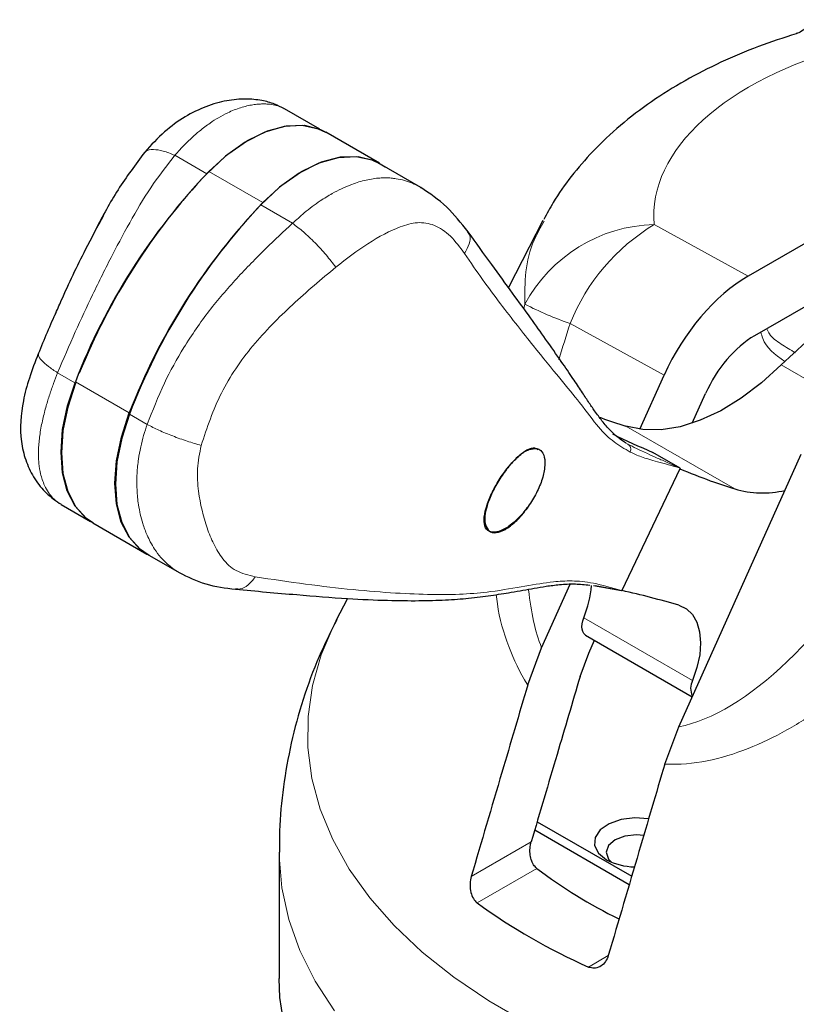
# Model space of a CAD drawing. Header units: millimetres. Extents: x 1 to 419, y 2 to 295.
# Tile 16 of 56: x 147 to 160, y 61 to 77. Entities that reach past the tile are written whole.
import ezdxf

# ---------------------------------------------------------------- set-up
doc = ezdxf.new("R2010")
doc.units = ezdxf.units.MM

msp = doc.modelspace()

# ---------------------------------------------------------------- linework, layer by layer
at = {"color": 7, "linetype": 'Continuous', "lineweight": 25}
for p, q in [((151.993, 75.4584), (151.4111, 75.7944)), ((152.9808, 74.8961), (152.0898, 75.4105)), ((153.6605, 74.4958), (152.9813, 74.8879)), ((162.2845, 74.8927), (159.0657, 73.0345)), ((155.6766, 73.9505), (155.1061, 72.8467)), ((162.2845, 73.8461), (159.1699, 72.0481)), ((157.2754, 70.5036), (157.6774, 71.3986)), ((158.1392, 70.602), (158.3601, 71.0938)), ((157.9403, 69.8628), (157.4913, 70.122)), ((157.9178, 65.5895), (159.9402, 70.0923)), ((157.9377, 69.8482), (156.9781, 67.841)), ((157.9342, 69.8502), (157.9377, 69.8482)), ((157.9403, 69.8628), (157.9343, 69.8502)), ((147.6919, 69.2838), (147.7215, 69.2639)), ((147.7209, 69.2629), (148.2073, 68.9822)), ((148.247, 68.9578), (149.138, 68.4434)), ((154.7863, 68.825), (154.8026, 68.8156)), ((149.1423, 68.4424), (149.6726, 68.1363)), ((155.655, 66.8958), (156.1262, 67.9448)), ((156.512, 67.9255), (156.9729, 67.8391)), ((156.5384, 67.9236), (156.9729, 67.8391)), ((156.9747, 67.8429), (156.9729, 67.8391)), ((156.9746, 67.843), (156.9781, 67.841)), ((152.4503, 67.7086), (152.2599, 67.3404)), ((156.3813, 67.1033), (158.1413, 66.0873)), ((156.4352, 66.808), (156.5294, 67.0178)), ((155.4249, 66.2814), (155.655, 66.8958)), ((156.2893, 66.4191), (156.4352, 66.808)), ((157.6876, 64.9751), (157.9178, 65.5895)), ((155.581, 64.0228), (157.1415, 63.1219)), ((157.1005, 62.9823), (155.5398, 63.8833)), ((151.3224, 63.5202), (151.3224, 61.4341))]:
    msp.add_line(p, q, dxfattribs=at)
at = {"color": 8, "linetype": 'Continuous', "lineweight": 18}
for p, q in [((149.5992, 75.0277), (150.1261, 74.7235)), ((150.163, 74.7617), (151.0539, 74.2474)), ((151.5443, 73.9048), (151.0173, 74.2091)), ((159.0657, 73.0345), (157.513, 73.8846)), ((155.3781, 72.568), (155.3603, 72.4964)), ((156.1247, 72.2486), (157.6774, 71.3986)), ((159.6063, 71.5651), (160.5273, 71.0334)), ((147.6655, 71.4363), (147.9517, 71.2711)), ((147.9578, 71.2869), (148.8487, 70.7726)), ((149.1442, 70.5827), (148.8503, 70.7523)), ((157.0452, 70.5554), (158.8413, 69.5185)), ((157.0769, 70.259), (157.0372, 70.2819)), ((156.35, 67.3916), (158.1461, 66.3547)), ((155.4822, 63.6883), (154.493, 63.1172)), ((154.5895, 62.683), (155.5741, 63.2514)), ((156.428, 61.6217), (156.7557, 61.8109))]:
    msp.add_line(p, q, dxfattribs=at)
at = {"color": 7, "linetype": 'Continuous', "lineweight": 25, "flags": 128}
for points in [[(152.0903, 75.4022), (151.9689, 75.4601), (151.7006, 75.519), (151.4034, 75.5022), (151.0869, 75.41), (150.7616, 75.2456), (150.4378, 75.0142), (150.1263, 74.7234)], [(150.163, 74.7617), (150.4767, 75.0483), (150.8018, 75.2741), (151.1275, 75.4316), (151.443, 75.5156), (151.7379, 75.5233), (152.0024, 75.4544), (152.0898, 75.4105)], [(152.9813, 74.8879), (152.8599, 74.9458), (152.5916, 75.0047), (152.2943, 74.9878), (151.9779, 74.8957), (151.6525, 74.7312), (151.3288, 74.4999), (151.0173, 74.2091)], [(151.0539, 74.2474), (151.3677, 74.534), (151.6927, 74.7598), (152.0184, 74.9173), (152.3339, 75.0013), (152.6288, 75.009), (152.8933, 74.9401), (153.0707, 74.8363)], [(159.6063, 71.5651), (160.0155, 71.94), (160.436, 72.2645), (160.862, 72.534), (161.2873, 72.7447), (161.7061, 72.8936), (162.1124, 72.9787), (162.5005, 72.9987), (162.865, 72.9534), (163.2006, 72.8434), (163.2338, 72.8282)], [(159.6063, 71.5651), (159.2818, 71.2691), (158.948, 71.0155), (158.6102, 70.8084), (158.2737, 70.651), (157.9439, 70.5457), (157.626, 70.4943), (157.3248, 70.4975), (157.0452, 70.5554)], [(148.247, 68.9578), (148.1268, 69.0418), (147.9525, 69.2356), (147.8245, 69.4862), (147.7465, 69.7863), (147.7209, 70.1268), (147.7484, 70.4979), (147.8281, 70.8884), (147.9578, 71.2869)], [(147.9594, 71.2667), (147.8316, 70.8703), (147.7534, 70.4821), (147.7273, 70.1135), (147.7539, 69.7754), (147.8325, 69.4778), (147.9607, 69.2295), (148.1349, 69.0377), (148.2513, 68.9568)], [(149.179, 68.4212), (149.0177, 68.5275), (148.8435, 68.7213), (148.7155, 68.9719), (148.6375, 69.2719), (148.6119, 69.6125), (148.6393, 69.9835), (148.719, 70.3741), (148.8487, 70.7726)], [(148.8503, 70.7523), (148.7225, 70.3559), (148.6444, 69.9677), (148.6182, 69.5991), (148.6448, 69.2611), (148.7234, 68.9635), (148.8517, 68.7151), (149.0258, 68.5234), (149.1423, 68.4424)], [(156.9818, 67.8401), (156.9797, 67.8406), (156.9781, 67.841)], [(157.9214, 67.5959), (158.0438, 67.538), (158.1436, 67.4433), (158.2176, 67.3152), (158.2632, 67.1579), (158.2789, 66.9768), (158.2641, 66.778), (158.2193, 66.5683), (158.1461, 66.3547)], [(156.3813, 67.1033), (156.3739, 67.1081), (156.3501, 67.1309), (156.3326, 67.1617), (156.3218, 67.1994), (156.3181, 67.2428), (156.3218, 67.2903), (156.3325, 67.3405), (156.35, 67.3916)], [(157.4201, 64.0673), (157.1927, 64.0836), (156.9672, 64.0563), (156.7692, 63.9882), (156.6203, 63.8867), (156.5366, 63.7627), (156.527, 63.6298), (156.5928, 63.5023), (156.7267, 63.3941)], [(157.3403, 63.7969), (157.2217, 63.8051), (157.0303, 63.7832), (156.8681, 63.7206), (156.7597, 63.627), (156.7217, 63.5165), (156.7597, 63.406), (156.8093, 63.3533)], [(151.4133, 60.592), (151.3352, 61.1169), (151.3224, 61.4341)]]:
    msp.add_lwpolyline(points, dxfattribs=at)
at = {"color": 8, "linetype": 'Continuous', "lineweight": 18, "flags": 128}
for points in [[(152.2599, 67.3404), (152.2277, 67.2768), (152.016, 66.7782), (151.873, 66.2716), (151.7997, 65.7599), (151.7965, 65.2466), (151.8633, 64.7347), (151.9999, 64.2274), (152.2053, 63.7279), (152.4782, 63.2393), (152.817, 62.7647), (153.2196, 62.3069), (153.6834, 61.8689), (154.2056, 61.4534), (154.7829, 61.0629), (155.4117, 60.6999)], [(152.2374, 60.8971), (151.9177, 61.3894), (151.6651, 61.8945), (151.4811, 62.4094), (151.3668, 62.931), (151.3229, 63.4562), (151.3224, 63.5207)]]:
    msp.add_lwpolyline(points, dxfattribs=at)
at = {"color": 7, "linetype": 'Continuous', "lineweight": 25}
for centre, radius, start, end in [((157.72, 67.5287), 10.4607, 136.25493, 158.94468), ((157.8104, 67.499), 10.547, 136.76615, 158.11694), ((158.611, 67.0144), 10.4607, 136.25493, 158.94468), ((158.6991, 66.9861), 10.5443, 136.7632, 159.07285), ((161.8809, 80.5691), 11.3318, 243.50995, 247.20941), ((159.3043, 71.0952), 1.6433, 253.6331, 282.89875), ((154.7578, 68.0618), 1.7275, 337.17147, 355.31582), ((153.4697, 52.4011), 15.8335, 73.67084, 77.18452), ((158.3923, 66.2242), 0.2787, 152.06264, 207.4864), ((157.2044, 64.3018), 1.0257, 242.24543, 269.04041), ((160.7159, 70.0705), 8.5404, 232.98278, 243.66829), ((160.5442, 70.875), 10.1276, 233.98677, 246.01861)]:
    msp.add_arc(centre, radius, start, end, dxfattribs=at)
at = {"color": 8, "linetype": 'Continuous', "lineweight": 18}
for centre, radius, start, end in [((157.5762, 71.3928), 2.4925, 91.45402, 151.86908), ((159.2613, 70.9939), 3.3783, 121.16704, 158.19746), ((158.1407, 77.9935), 6.0883, 243.01545, 250.66324)]:
    msp.add_arc(centre, radius, start, end, dxfattribs=at)
for centre, major_axis, ratio, start_param, end_param in [((162.8928, 74.1916), (5.3849, 0.2314), 0.5463208, 1.9539983, 3.1673145), ((159.6114, 73.2116), (3.2683, 7.1188), 0.369968, 1.8728107, 1.9569878), ((160.0264, 72.9721), (2.8955, 7.324), 0.394618, 3.3864187, 4.3174355), ((159.6114, 73.2116), (3.2683, 7.1188), 0.369968, 2.576071, 2.8038274)]:
    msp.add_ellipse(centre, major_axis=major_axis, ratio=ratio, start_param=start_param, end_param=end_param, dxfattribs=at)
at = {"color": 7, "linetype": 'Continuous', "lineweight": 25}
for centre, major_axis in [((159.0681, 71.0735), (1.1983, 2.0799)), ((159.1713, 70.9042), (0.699, 1.2133))]:
    msp.add_ellipse(centre, major_axis=major_axis, ratio=0.5782055, start_param=0.785028, end_param=1.7435325, dxfattribs=at)
for points, knots in [([(160.1534, 77.2675), (160.1275, 77.2339), (160.0706, 77.16), (159.9713, 77.0879), (159.8874, 77.0465), (159.8623, 77.0396), (159.855, 77.0375)], [0, 0, 0, 0, 0.2575139, 0.5663298, 0.8737644, 1, 1, 1, 1]), ([(159.8575, 77.0365), (159.6476, 76.9683), (159.2193, 76.8292), (158.6071, 76.5687), (158.016, 76.266), (157.461, 75.9189), (156.95, 75.5292), (156.5086, 75.1158), (156.1418, 74.688), (155.8719, 74.3111), (155.7415, 74.061), (155.6915, 73.9651)], [0, 0, 0, 0, 0.11589302, 0.23643499, 0.35829994, 0.48131596, 0.60465365, 0.72685885, 0.83317009, 0.93606493, 1, 1, 1, 1]), ([(151.4082, 75.796), (151.3546, 75.8234), (151.2329, 75.8855), (151.0254, 75.9402), (150.7634, 75.9651), (150.4515, 75.9368), (150.1098, 75.8417), (149.7587, 75.6697), (149.4121, 75.4188), (149.2091, 75.1956), (149.1026, 75.0785)], [0, 0, 0, 0, 0.0761431, 0.1729098, 0.2868745, 0.4138197, 0.5500239, 0.6897323, 0.837251, 1, 1, 1, 1]), ([(149.1026, 75.0785), (148.9505, 74.8767), (148.6495, 74.4773), (148.4094, 74.0234), (148.2906, 73.7988)], [0, 0, 0, 0, 0.5051511, 1, 1, 1, 1]), ([(154.4407, 73.7636), (154.3266, 73.9082), (154.0906, 74.2072), (153.8069, 74.3975), (153.6605, 74.4958)], [0, 0, 0, 0, 0.4837398, 1, 1, 1, 1]), ([(147.6232, 72.3938), (147.657, 72.4716), (147.8128, 72.8291), (148.0825, 73.4025), (148.3256, 73.8522), (148.4258, 74.0377)], [0, 0, 0, 0, 0.1404658, 0.645562, 1, 1, 1, 1]), ([(156.9593, 70.3326), (156.9032, 70.3787), (156.8004, 70.463), (156.661, 70.628), (156.542, 70.7885), (156.4297, 70.9524), (156.3149, 71.1286), (156.1682, 71.3472), (155.9748, 71.6298), (155.7399, 71.9664), (155.4695, 72.3468), (155.1719, 72.7576), (154.824, 73.2314), (154.5721, 73.5812), (154.4407, 73.7636)], [0, 0, 0, 0, 0.1248816, 0.228837, 0.3121366, 0.3752807, 0.4383896, 0.5040522, 0.5806579, 0.6680014, 0.7414549, 0.8207502, 0.9065085, 1, 1, 1, 1]), ([(147.6424, 72.4454), (147.5914, 72.3318), (147.4883, 72.1018), (147.394, 71.8692), (147.3462, 71.7515)], [0, 0, 0, 0, 0.4939477, 1, 1, 1, 1]), ([(147.3462, 71.7515), (147.2943, 71.6169), (147.193, 71.3544), (147.0635, 70.8755), (147.0318, 70.4154), (147.1289, 69.9929), (147.2604, 69.7093), (147.447, 69.4593), (147.6096, 69.3409), (147.6917, 69.2811)], [0, 0, 0, 0, 0.14364679, 0.28025761, 0.52691558, 0.64263883, 0.75890755, 0.87830668, 1, 1, 1, 1]), ([(156.6055, 70.7056), (156.618, 70.7008), (156.7617, 70.6449), (156.91, 70.5981), (157.0452, 70.5554)], [0, 0, 0, 0, 0.0873825, 1, 1, 1, 1]), ([(157.0512, 70.2739), (157.0418, 70.2791), (157.0079, 70.2983), (156.9764, 70.3212), (156.9535, 70.3379)], [0, 0, 0, 0, 0.2749047, 1, 1, 1, 1]), ([(155.5754, 70.1855), (155.5338, 70.1852), (155.4508, 70.1847), (155.29, 70.0793), (155.1238, 69.9117), (154.9675, 69.6986), (154.8378, 69.4695), (154.7453, 69.2465), (154.6993, 69.0484), (154.7087, 68.8946), (154.779, 68.8049), (154.905, 68.7934), (155.0689, 68.8621), (155.247, 69.0015), (155.4174, 69.195), (155.5611, 69.4217), (155.6631, 69.6572), (155.7136, 69.8762), (155.7071, 70.0524), (155.6549, 70.1559), (155.5979, 70.1771), (155.5754, 70.1855)], [0, 0, 0, 0, 0.05501342, 0.11004958, 0.16437653, 0.21710165, 0.26852701, 0.31989593, 0.37256129, 0.42714959, 0.4830428, 0.53873929, 0.59318668, 0.64644235, 0.69905292, 0.75147964, 0.80404038, 0.85698725, 0.91051406, 0.96472625, 1, 1, 1, 1]), ([(155.5924, 70.1651), (155.5768, 70.1761), (155.5322, 70.2075), (155.4155, 70.1678), (155.2599, 70.0556), (155.0951, 69.8761), (154.944, 69.6605), (154.8212, 69.4319), (154.7393, 69.2117), (154.709, 69.039), (154.7212, 68.9594), (154.7261, 68.9279)], [0, 0, 0, 0, 0.0682568, 0.1954736, 0.3226087, 0.4461808, 0.5652335, 0.6820161, 0.7998317, 0.9208884, 1, 1, 1, 1]), ([(157.9377, 69.8482), (158.1039, 69.7816), (158.4006, 69.6626), (158.7067, 69.5625), (158.8413, 69.5185)], [0, 0, 0, 0, 0.5601694, 1, 1, 1, 1]), ([(154.7261, 68.9279), (154.7434, 68.888), (154.778, 68.8082), (154.8988, 68.7838), (155.0532, 68.8364), (155.2223, 68.9687), (155.3507, 69.1048), (155.4066, 69.1977), (155.4168, 69.2145)], [0, 0, 0, 0, 0.1939258, 0.3878961, 0.5805464, 0.7707386, 0.9584987, 1, 1, 1, 1]), ([(149.6703, 68.1376), (149.8129, 68.0671), (150.0967, 67.9268), (150.4342, 67.883), (150.6022, 67.8612)], [0, 0, 0, 0, 0.5023864, 1, 1, 1, 1]), ([(150.6021, 67.8612), (150.9418, 67.8306), (151.5788, 67.7734), (152.4231, 67.7061), (153.0932, 67.6754), (153.6291, 67.6699), (154.073, 67.6826), (154.4685, 67.711), (154.8266, 67.7582), (155.1879, 67.8169), (155.4815, 67.8698), (155.7375, 67.9135), (155.9563, 67.9409), (156.1816, 67.9554), (156.3675, 67.9379), (156.449, 67.9303)], [0, 0, 0, 0, 0.11298694, 0.21192702, 0.29689717, 0.37015238, 0.44033312, 0.50920177, 0.58389774, 0.6616667, 0.7624047, 0.81851512, 0.88021759, 0.94742853, 1, 1, 1, 1]), ([(152.2732, 67.358), (152.1725, 67.1568), (151.9593, 66.7303), (151.7103, 66.047), (151.5117, 65.3268), (151.3852, 64.6002), (151.3238, 63.997), (151.3287, 63.6377), (151.3303, 63.5212)], [0, 0, 0, 0, 0.1695487, 0.3592965, 0.546116, 0.7304324, 0.9126544, 1, 1, 1, 1]), ([(156.2893, 66.4191), (156.1626, 65.991), (155.8932, 65.0807), (155.6245, 64.1704), (155.4822, 63.6883)], [0, 0, 0, 0, 0.47030327, 1, 1, 1, 1]), ([(155.4249, 66.2814), (155.2828, 65.7995), (154.9718, 64.7447), (154.6615, 63.69), (154.493, 63.1172)], [0, 0, 0, 0, 0.45689314, 1, 1, 1, 1]), ([(157.6876, 64.9751), (157.5455, 64.4932), (157.2345, 63.4385), (156.9242, 62.3838), (156.7557, 61.8109)], [0, 0, 0, 0, 0.45689314, 1, 1, 1, 1]), ([(155.5741, 63.2514), (155.555, 63.27), (155.517, 63.3071), (155.4792, 63.3958), (155.4597, 63.5001), (155.4614, 63.6029), (155.4762, 63.6637), (155.4822, 63.6883)], [0, 0, 0, 0, 0.1998971, 0.3992771, 0.6121905, 0.8432695, 1, 1, 1, 1]), ([(154.493, 63.1172), (154.4847, 63.0793), (154.4683, 63.0035), (154.4771, 62.8819), (154.5108, 62.7744), (154.5545, 62.7111), (154.5832, 62.6881), (154.5895, 62.683)], [0, 0, 0, 0, 0.2387712, 0.477498, 0.7150989, 0.9370806, 1, 1, 1, 1]), ([(156.7557, 61.8109), (156.7419, 61.7763), (156.7143, 61.7069), (156.6379, 61.6345), (156.5477, 61.5985), (156.4739, 61.603), (156.4363, 61.6183), (156.428, 61.6217)], [0, 0, 0, 0, 0.2387712, 0.477498, 0.7150989, 0.9370806, 1, 1, 1, 1])]:
    msp.add_open_spline(points, degree=3, knots=knots, dxfattribs=at)
at = {"color": 8, "linetype": 'Continuous', "lineweight": 18}
for points, knots in [([(151.4103, 75.793), (151.407, 75.7955), (151.3823, 75.8143), (151.3198, 75.837), (151.2266, 75.8639), (151.1339, 75.875), (151.0483, 75.8771), (150.9718, 75.8734), (150.8854, 75.863), (150.7893, 75.8439), (150.6519, 75.8062), (150.4942, 75.7438), (150.3248, 75.654), (150.1681, 75.5542), (149.9831, 75.4139), (149.7873, 75.2362), (149.6555, 75.0901), (149.5992, 75.0277)], [0, 0, 0, 0, 0.009773, 0.0742849, 0.1414822, 0.2114067, 0.2513807, 0.2952146, 0.3429122, 0.3944763, 0.4489721, 0.556056, 0.6322482, 0.7010528, 0.7891446, 0.9099294, 1, 1, 1, 1]), ([(149.5992, 75.0277), (149.48, 74.8747), (149.2267, 74.5494), (148.8925, 73.9927), (148.5615, 73.3759), (148.2499, 72.7442), (147.9421, 72.0914), (147.7607, 71.6618), (147.6655, 71.4363)], [0, 0, 0, 0, 0.148349, 0.3152669, 0.4829263, 0.6586899, 0.8208405, 1, 1, 1, 1]), ([(149.1082, 75.0738), (149.1142, 75.0817), (149.1404, 75.116), (149.2414, 75.1283), (149.4008, 75.1088), (149.5339, 75.0544), (149.5992, 75.0277)], [0, 0, 0, 0, 0.0919376, 0.3981737, 0.7044097, 1, 1, 1, 1]), ([(153.6617, 74.4932), (153.6552, 74.4976), (153.61, 74.5283), (153.5195, 74.5672), (153.39, 74.615), (153.2726, 74.6404), (153.169, 74.6528), (153.0791, 74.657), (152.9797, 74.6539), (152.8713, 74.642), (152.7191, 74.6128), (152.5451, 74.5598), (152.3582, 74.4802), (152.1841, 74.3903), (151.9769, 74.2629), (151.7559, 74.0998), (151.6077, 73.9632), (151.5443, 73.9048)], [0, 0, 0, 0, 0.0108705, 0.0753108, 0.1424337, 0.2122806, 0.2522103, 0.2959957, 0.3436404, 0.3951474, 0.4495828, 0.556548, 0.6326558, 0.7013841, 0.7893782, 0.9100292, 1, 1, 1, 1]), ([(151.5443, 73.9048), (151.3975, 73.7678), (151.0854, 73.4764), (150.6144, 72.9987), (150.152, 72.4577), (149.7504, 71.878), (149.4036, 71.2477), (149.2335, 70.8116), (149.1442, 70.5827)], [0, 0, 0, 0, 0.148349, 0.3152669, 0.4829263, 0.6586899, 0.8208405, 1, 1, 1, 1]), ([(152.2567, 73.1816), (152.2053, 73.2485), (152.1006, 73.3847), (151.9148, 73.5856), (151.7229, 73.7682), (151.6031, 73.8598), (151.5443, 73.9048)], [0, 0, 0, 0, 0.2455777, 0.5, 0.7544223, 1, 1, 1, 1]), ([(152.2567, 73.1816), (152.4344, 73.3175), (152.7984, 73.5961), (153.2483, 73.8351), (153.6031, 73.9334), (153.8839, 73.8945), (154.1597, 73.7084), (154.3084, 73.5066), (154.3832, 73.4051)], [0, 0, 0, 0, 0.23030928, 0.47192835, 0.60484779, 0.737592, 0.86807867, 1, 1, 1, 1]), ([(155.6988, 73.9388), (155.6389, 73.8357), (155.4806, 73.5634), (155.375, 73.1004), (155.3771, 72.7464), (155.3781, 72.568)], [0, 0, 0, 0, 0.23199349, 0.61295611, 1, 1, 1, 1]), ([(154.3832, 73.4051), (154.412, 73.46), (154.4706, 73.5722), (154.4841, 73.6944), (154.4469, 73.7405), (154.4327, 73.7581)], [0, 0, 0, 0, 0.3724337, 0.7599152, 1, 1, 1, 1]), ([(154.3832, 73.4051), (154.4823, 73.2592), (154.6806, 72.9672), (155.0758, 72.4405), (155.531, 71.8634), (155.9667, 71.3271), (156.3307, 70.8917), (156.5993, 70.5109), (156.8458, 70.286), (157.0253, 70.1804), (157.115, 70.1275)], [0, 0, 0, 0, 0.0645075, 0.1291925, 0.2585062, 0.3863179, 0.5113542, 0.6749873, 0.8374926, 1, 1, 1, 1]), ([(150.0345, 70.2371), (150.1325, 70.5306), (150.3282, 71.1165), (150.868, 71.9017), (151.5417, 72.5772), (152.0169, 72.9788), (152.2567, 73.1816)], [0, 0, 0, 0, 0.2483472, 0.4958528, 0.7455463, 1, 1, 1, 1]), ([(159.2733, 72.1078), (159.2822, 72.0725), (159.3318, 71.8757), (159.5023, 71.7342), (159.6702, 71.6215), (159.6718, 71.6204)], [0, 0, 0, 0, 0.1776844, 0.9921029, 1, 1, 1, 1]), ([(159.8443, 71.7661), (159.7642, 71.8136), (159.6033, 71.9089), (159.4276, 72.0316), (159.3847, 72.1347), (159.3721, 72.1648)], [0, 0, 0, 0, 0.4125812, 0.8284247, 1, 1, 1, 1]), ([(147.3531, 71.7489), (147.3514, 71.7406), (147.3456, 71.7125), (147.3976, 71.6418), (147.5017, 71.5442), (147.6115, 71.4719), (147.6655, 71.4363)], [0, 0, 0, 0, 0.1223407, 0.4178909, 0.7134412, 1, 1, 1, 1]), ([(147.6655, 71.4363), (147.6426, 71.3777), (147.5957, 71.2572), (147.5322, 71.0745), (147.4832, 70.9157), (147.4463, 70.7806), (147.4189, 70.668), (147.3942, 70.5498), (147.3676, 70.3925), (147.3457, 70.181), (147.3497, 69.959), (147.3777, 69.7873), (147.4115, 69.667), (147.4534, 69.5608), (147.5121, 69.4567), (147.5798, 69.374), (147.6396, 69.3167), (147.6763, 69.2936), (147.6919, 69.2838)], [0, 0, 0, 0, 0.0603335, 0.1239006, 0.1907291, 0.2293034, 0.2708739, 0.3154434, 0.3630139, 0.4537924, 0.5726135, 0.65678, 0.7073648, 0.7668427, 0.8433351, 0.9141099, 0.9634603, 1, 1, 1, 1]), ([(149.1442, 70.5827), (149.1236, 70.5227), (149.0813, 70.3996), (149.0334, 70.2079), (149.0027, 70.0385), (148.985, 69.8923), (148.9755, 69.7693), (148.9716, 69.6392), (148.9753, 69.4644), (148.999, 69.2266), (149.0564, 68.9738), (149.1298, 68.7759), (149.1974, 68.636), (149.2713, 68.5113), (149.3651, 68.3871), (149.4666, 68.2845), (149.5671, 68.2015), (149.635, 68.1604), (149.672, 68.138)], [0, 0, 0, 0, 0.05899, 0.1211416, 0.186482, 0.2241973, 0.2648422, 0.3084193, 0.3549304, 0.4436875, 0.5598627, 0.6421551, 0.6916135, 0.7497669, 0.824556, 0.8937549, 0.9420064, 1, 1, 1, 1]), ([(150.0345, 70.2371), (149.9581, 70.2593), (149.8029, 70.3045), (149.563, 70.3915), (149.3343, 70.4864), (149.2069, 70.5509), (149.1442, 70.5827)], [0, 0, 0, 0, 0.2461384, 0.5, 0.7538616, 1, 1, 1, 1]), ([(157.0769, 70.259), (157.0866, 70.2519), (157.1067, 70.2373), (157.1239, 70.2023), (157.1282, 70.1632), (157.1193, 70.1391), (157.115, 70.1275)], [0, 0, 0, 0, 0.2409276, 0.5, 0.7590724, 1, 1, 1, 1]), ([(157.9403, 69.8628), (157.8719, 69.8924), (157.7327, 69.9528), (157.5547, 70.0313), (157.2953, 70.1477), (157.1699, 70.2116), (157.0769, 70.259)], [0, 0, 0, 0, 0.1607806, 0.3272298, 0.5006493, 1, 1, 1, 1]), ([(150.9283, 68.0657), (150.8162, 68.0934), (150.5905, 68.1494), (150.3873, 68.3523), (150.2407, 68.5966), (150.0944, 68.9555), (149.9918, 69.3749), (149.9589, 69.8506), (150.0091, 70.107), (150.0345, 70.2371)], [0, 0, 0, 0, 0.1346975, 0.2711417, 0.399465, 0.5151614, 0.7455025, 0.8709047, 1, 1, 1, 1]), ([(157.115, 70.1275), (157.1734, 70.1002), (157.2899, 70.0456), (157.5483, 69.9743), (157.8093, 69.9001), (157.9403, 69.8628)], [0, 0, 0, 0, 0.3335871, 0.665265, 1, 1, 1, 1]), ([(162.8049, 68.2806), (162.5504, 67.9879), (162.0409, 67.402), (161.2136, 66.6079), (160.4307, 65.9848), (159.7094, 65.5265), (159.0618, 65.2116), (158.3884, 65.0039), (157.9235, 64.9616), (157.6933, 64.9748), (157.6876, 64.9751)], [0, 0, 0, 0, 0.1760383, 0.3523313, 0.5279537, 0.6445125, 0.7609515, 0.8791578, 0.9970001, 1, 1, 1, 1]), ([(150.9283, 68.0657), (150.8897, 68.018), (150.811, 67.9208), (150.6965, 67.8571), (150.628, 67.8668), (150.6028, 67.8704)], [0, 0, 0, 0, 0.37853857, 0.7711298, 1, 1, 1, 1]), ([(156.9729, 67.8391), (156.8112, 67.8855), (156.4879, 67.9784), (156.1487, 68.0059), (155.8005, 67.9842), (155.3982, 67.9169), (154.8925, 67.8254), (154.3669, 67.7757), (153.8551, 67.7712), (153.252, 67.7939), (152.549, 67.85), (151.7665, 67.9422), (151.2076, 68.0245), (150.9283, 68.0657)], [0, 0, 0, 0, 0.08147944, 0.16297568, 0.24488238, 0.36785231, 0.4912004, 0.57428192, 0.65720532, 0.74076823, 0.82630786, 0.91321775, 1, 1, 1, 1]), ([(154.9043, 67.7725), (154.9102, 67.7213), (154.9452, 67.421), (155.098, 66.9082), (155.2959, 66.4784), (155.4217, 66.2862), (155.4249, 66.2814)], [0, 0, 0, 0, 0.0921991, 0.5410945, 0.9886075, 1, 1, 1, 1])]:
    msp.add_open_spline(points, degree=3, knots=knots, dxfattribs=at)

doc.saveas('drawing.dxf')
